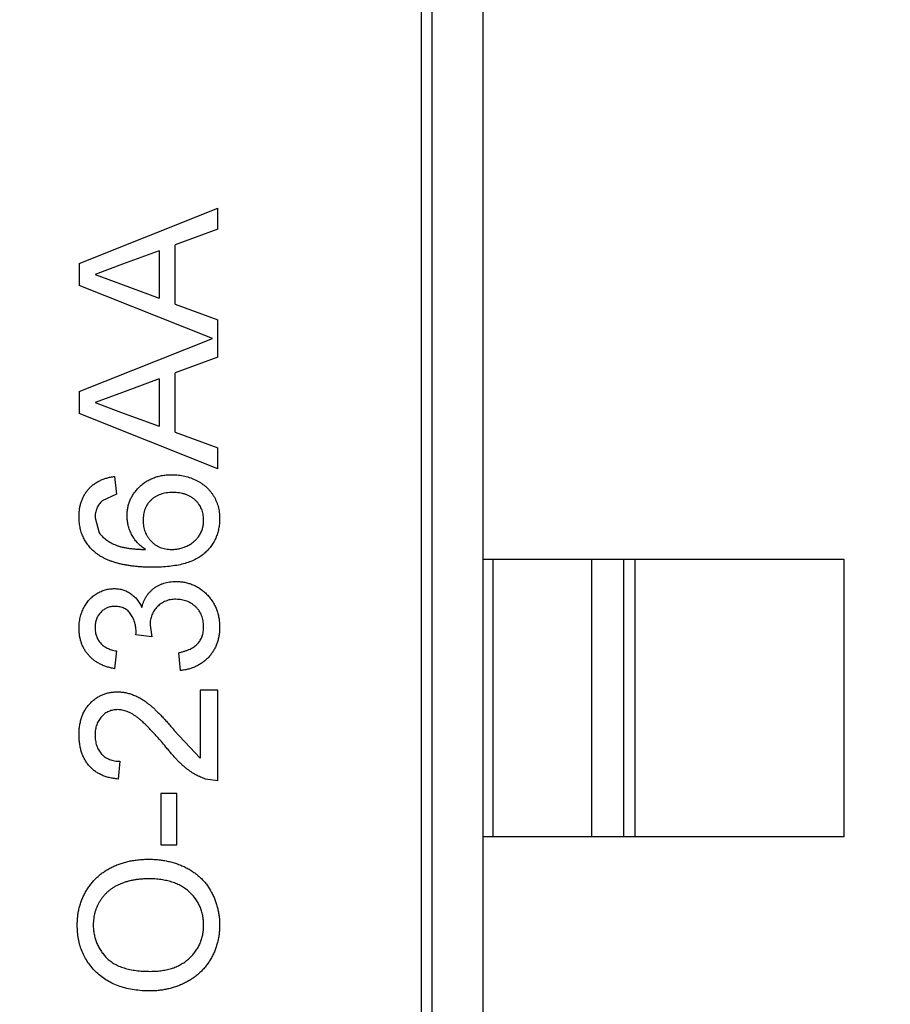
# Model space of a CAD drawing. Header units: millimetres. Extents: x -21 to 173, y -170 to -77.
# Tile 50 of 95: x 115.65 to 117.21, y -123.93 to -122.16. Entities that reach past the tile are written whole.
import ezdxf

# ---------------------------------------------------------------- set-up
doc = ezdxf.new("R2010")
doc.units = ezdxf.units.MM
doc.header["$LTSCALE"] = 1.21
doc.header["$MEASUREMENT"] = 0
doc.header["$PDMODE"] = 3
doc.header["$PDSIZE"] = 0.3125
doc.layers.get('0').update_dxf_attribs({"linetype": 'CONTINUOUS'})
doc.layers.get('DEFPOINTS').update_dxf_attribs({"linetype": 'CONTINUOUS'})
doc.layers.add('Dim', color=3, linetype='CONTINUOUS', lineweight=25)
doc.styles.get("Standard").update_dxf_attribs({"font": 'txt', "width": 0.8})
doc.dimstyles.get("Standard").update_dxf_attribs({"dimtxt": 0.15625, "dimasz": 0.1875, "dimexe": 0.125, "dimexo": 0.0625, "dimgap": 0.09, "dimtad": 0, "dimtih": 1, "dimtoh": 1, "dimzin": 4, "dimdsep": 46, "dimtxsty": 'STANDARD', "dimblk": '_FILLED', "dimblk1": '_FILLED', "dimblk2": '_FILLED', "dimcen": 0.09, "dimazin": 1, "dimtp": 0.01, "dimtm": 0.01, "dimtfac": 1, "dimtofl": 0, "dimtmove": 0, "dimatfit": 3, "dimldrblk": '_FILLED', "dimfxl": 1, "dimtolj": 1, "dimtzin": 4, "dimarcsym": 0})

# ---------------------------------------------------------------- blocks, each defined once
blk = doc.blocks.new('_FILLED')
at = {"color": 0, "linetype": 'ByBlock'}
blk.add_solid([(0, 0), (-1, 0.16667), (-1, -0.16667)], dxfattribs=at)
blk = doc.blocks.new('*D65')
at = {"layer": 'DEFPOINTS', "color": 0}
for p in [(105.5298, -92.6324), (171.1468, -92.6324), (151.3452, -159.3324)]:
    blk.add_point(p, dxfattribs=at)
at = {"layer": 'Dim', "color": 0, "lineweight": -2}
for p, q in [((105.5923, -92.6324), (171.2718, -92.6324)), ((171.1468, -95.1324), (171.1468, -122.059)), ((171.1468, -156.8324), (171.1468, -129.9057)), ((151.4077, -159.3324), (171.2718, -159.3324))]:
    blk.add_line(p, q, dxfattribs=at)
at = {"layer": 'Dim', "color": 0, "lineweight": -2, "xscale": 2.5, "yscale": 2.5, "zscale": 2.5}
for p, rotation in [((171.1468, -92.6324), 90), ((171.1468, -159.3324), 270)]:
    blk.add_blockref('_FILLED', p, dxfattribs=dict(at, rotation=rotation))
at = {"layer": 'Dim', "color": 0, "insert": (171.1468, -125.9824), "char_height": 2.5, "attachment_point": 5, "rotation": 90, "line_spacing_factor": 2.5}
blk.add_mtext('\\A1;66.70', dxfattribs=at)

msp = doc.modelspace()

# ---------------------------------------------------------------- linework, layer by layer
at = {"color": 7, "linetype": 'Continuous'}
for p, q in [((116.4794, -121.9024), (116.4794, -124.8624)), ((116.3683, -121.9739), (116.3683, -124.791)), ((116.388, -124.7713), (116.388, -121.9936)), ((115.7522, -122.5997), (116.0022, -122.5005)), ((116.0022, -122.5379), (116.0022, -122.5005)), ((116.0022, -122.5379), (115.9253, -122.5663)), ((115.8965, -122.5769), (115.8308, -122.6012)), ((115.8965, -122.5769), (115.8965, -122.6623)), ((115.9253, -122.6729), (115.9253, -122.5663)), ((115.7522, -122.5997), (115.7522, -122.6395)), ((115.8308, -122.6012), (115.7811, -122.6196)), ((115.7811, -122.6196), (115.8272, -122.6367)), ((115.9928, -122.735), (115.7522, -122.6395)), ((115.8272, -122.6367), (115.8965, -122.6623)), ((115.9253, -122.6729), (116.0022, -122.7013)), ((116.0022, -122.7686), (116.0022, -122.7013)), ((115.7522, -122.8305), (115.9928, -122.735)), ((116.0022, -122.7686), (115.9253, -122.7971)), ((115.8965, -122.8077), (115.8308, -122.832)), ((115.8965, -122.8077), (115.8965, -122.893)), ((115.9253, -122.9036), (115.9253, -122.7971)), ((115.7522, -122.8305), (115.7522, -122.8702)), ((115.8308, -122.832), (115.7811, -122.8504)), ((115.7811, -122.8504), (115.8272, -122.8674)), ((116.0022, -122.9695), (115.7522, -122.8702)), ((115.8272, -122.8674), (115.8965, -122.893)), ((115.9253, -122.9036), (116.0022, -122.9321)), ((116.0022, -122.9695), (116.0022, -122.9321)), ((115.8163, -122.9834), (115.8195, -123.0154)), ((115.8195, -123.0154), (115.7939, -123.027)), ((115.7811, -123.0576), (115.7885, -123.0849)), ((116.4794, -123.1324), (117.1294, -123.1324)), ((116.4972, -123.1324), (116.4972, -123.6324)), ((116.6755, -123.6324), (116.6755, -123.1324)), ((116.7335, -123.6324), (116.7335, -123.1324)), ((116.7533, -123.1324), (116.7533, -123.6324)), ((117.1294, -123.1324), (117.1294, -123.6324)), ((115.8802, -123.2514), (115.8836, -123.2721)), ((115.8548, -123.2688), (115.8551, -123.2642)), ((115.8836, -123.2721), (115.8548, -123.2688)), ((115.8195, -123.2975), (115.8163, -123.3295)), ((115.9349, -123.3327), (115.9317, -123.3007)), ((115.9702, -123.368), (115.9702, -123.4903)), ((116.0022, -123.368), (115.9702, -123.368)), ((116.0022, -123.5315), (116.0022, -123.368)), ((115.9238, -123.4406), (115.9702, -123.4903)), ((115.8259, -123.4962), (115.8227, -123.5282)), ((116.0022, -123.5315), (115.98, -123.5281)), ((115.8997, -123.5539), (115.8997, -123.6468)), ((115.9285, -123.5539), (115.8997, -123.5539)), ((115.9285, -123.6468), (115.9285, -123.5539)), ((117.1294, -123.6324), (116.4794, -123.6324)), ((115.8997, -123.6468), (115.9285, -123.6468))]:
    msp.add_line(p, q, dxfattribs=at)
for points, knots in [([(115.7522, -123.0555), (115.7523, -123.0531), (115.7524, -123.0483), (115.7532, -123.0413), (115.7545, -123.0346), (115.7564, -123.0283), (115.7588, -123.0223), (115.7617, -123.0166), (115.7652, -123.0112), (115.7692, -123.0063), (115.7736, -123.0017), (115.7785, -122.9976), (115.7838, -122.9941), (115.7896, -122.9909), (115.7957, -122.9883), (115.8022, -122.9861), (115.8091, -122.9845), (115.8139, -122.9837), (115.8163, -122.9834)], [0, 0, 0, 0, 0.068499, 0.134572, 0.198208, 0.259784, 0.319951, 0.379508, 0.438814, 0.498497, 0.558182, 0.617438, 0.677522, 0.737959, 0.80033, 0.86409, 0.930622, 1, 1, 1, 1]), ([(115.8388, -123.054), (115.8388, -123.0515), (115.839, -123.0466), (115.84, -123.0393), (115.8419, -123.0323), (115.8443, -123.0255), (115.8476, -123.0192), (115.8514, -123.013), (115.8561, -123.0072), (115.8613, -123.0017), (115.8672, -122.9966), (115.8734, -122.9922), (115.8802, -122.9885), (115.8873, -122.9854), (115.8949, -122.9831), (115.9029, -122.9814), (115.9112, -122.9804), (115.917, -122.9802), (115.9199, -122.9802)], [0, 0, 0, 0, 0.061347, 0.121203, 0.179863, 0.238152, 0.296252, 0.35519, 0.415676, 0.478379, 0.541524, 0.603977, 0.666513, 0.729491, 0.79371, 0.859736, 0.928449, 1, 1, 1, 1]), ([(115.9199, -122.9802), (115.9238, -122.9803), (115.9314, -122.9805), (115.9426, -122.9825), (115.9534, -122.9857), (115.962, -122.9895), (115.9686, -122.993), (115.9732, -122.996), (115.9775, -122.9992), (115.9816, -123.0025), (115.9853, -123.0062), (115.9887, -123.0101), (115.9919, -123.0142), (115.9947, -123.0185), (115.9972, -123.0231), (115.9994, -123.0278), (116.0013, -123.0327), (116.0028, -123.0377), (116.004, -123.0428), (116.0048, -123.0482), (116.0054, -123.0536), (116.0054, -123.0573), (116.0054, -123.0592)], [0, 0, 0, 0, 0.088899, 0.17544, 0.261633, 0.34801, 0.390819, 0.432814, 0.473776, 0.514166, 0.554107, 0.594121, 0.63362, 0.673585, 0.71348, 0.75336, 0.792891, 0.833007, 0.873643, 0.914893, 0.95695, 1, 1, 1, 1]), ([(115.9209, -123.0122), (115.9189, -123.0123), (115.915, -123.0123), (115.9092, -123.013), (115.9038, -123.014), (115.8988, -123.0155), (115.894, -123.0174), (115.8896, -123.0198), (115.8855, -123.0226), (115.8818, -123.0258), (115.8785, -123.0293), (115.8755, -123.0332), (115.8731, -123.0374), (115.8711, -123.0419), (115.8695, -123.0467), (115.8684, -123.0519), (115.8677, -123.0573), (115.8676, -123.061), (115.8676, -123.0629)], [0, 0, 0, 0, 0.072229, 0.141252, 0.207439, 0.270245, 0.331238, 0.391254, 0.450152, 0.509008, 0.567734, 0.625726, 0.683708, 0.742407, 0.803094, 0.865865, 0.931379, 1, 1, 1, 1]), ([(115.9766, -123.0617), (115.9765, -123.0599), (115.9764, -123.0564), (115.9757, -123.0513), (115.9746, -123.0464), (115.9729, -123.0418), (115.9708, -123.0374), (115.9682, -123.0333), (115.9652, -123.0295), (115.9617, -123.0259), (115.9577, -123.0227), (115.9535, -123.0199), (115.9489, -123.0175), (115.9439, -123.0156), (115.9386, -123.0141), (115.933, -123.013), (115.9271, -123.0123), (115.923, -123.0123), (115.9209, -123.0122)], [0, 0, 0, 0, 0.063965, 0.124854, 0.184383, 0.242748, 0.2999, 0.357059, 0.415719, 0.475258, 0.535508, 0.596291, 0.657728, 0.721052, 0.786261, 0.853834, 0.925318, 1, 1, 1, 1]), ([(115.7939, -123.027), (115.7929, -123.028), (115.7909, -123.0301), (115.7882, -123.0335), (115.786, -123.0371), (115.7842, -123.0408), (115.7828, -123.0448), (115.7818, -123.0489), (115.7812, -123.0532), (115.7811, -123.0562), (115.7811, -123.0576)], [0, 0, 0, 0, 0.128545, 0.252818, 0.375212, 0.497113, 0.618546, 0.742222, 0.869458, 1, 1, 1, 1]), ([(115.7806, -123.1196), (115.7783, -123.1176), (115.7739, -123.1136), (115.7681, -123.1068), (115.7632, -123.0995), (115.7592, -123.0917), (115.7561, -123.0834), (115.7538, -123.0746), (115.7525, -123.0652), (115.7523, -123.0588), (115.7522, -123.0555)], [0, 0, 0, 0, 0.125625, 0.247619, 0.368528, 0.488104, 0.609878, 0.735382, 0.864448, 1, 1, 1, 1]), ([(115.8717, -123.1148), (115.8691, -123.1129), (115.8639, -123.1092), (115.8571, -123.1027), (115.8513, -123.0955), (115.8467, -123.0878), (115.8432, -123.0797), (115.8406, -123.0713), (115.839, -123.0627), (115.8389, -123.057), (115.8388, -123.054)], [0, 0, 0, 0, 0.13549, 0.265229, 0.390778, 0.51542, 0.638317, 0.759642, 0.878902, 1, 1, 1, 1]), ([(115.8676, -123.0629), (115.8676, -123.0647), (115.8677, -123.0682), (115.8684, -123.0733), (115.8695, -123.0782), (115.8711, -123.083), (115.8731, -123.0875), (115.8756, -123.0918), (115.8785, -123.0959), (115.8818, -123.0998), (115.8855, -123.1033), (115.8895, -123.1064), (115.8938, -123.1089), (115.8983, -123.1112), (115.9032, -123.1128), (115.9083, -123.1139), (115.9137, -123.1146), (115.9174, -123.1147), (115.9192, -123.1148)], [0, 0, 0, 0, 0.064812, 0.127718, 0.189086, 0.249562, 0.309738, 0.370215, 0.431085, 0.493911, 0.55657, 0.617553, 0.678119, 0.739063, 0.801665, 0.864956, 0.93089, 1, 1, 1, 1]), ([(116.0054, -123.0592), (116.0053, -123.0624), (116.0052, -123.0686), (116.0039, -123.0776), (116.0016, -123.0862), (115.9986, -123.0944), (115.9947, -123.1022), (115.9898, -123.1094), (115.9841, -123.1162), (115.9775, -123.1226), (115.9698, -123.1284), (115.961, -123.1333), (115.9512, -123.1375), (115.9401, -123.141), (115.928, -123.1436), (115.9147, -123.1455), (115.9003, -123.1466), (115.8903, -123.1468), (115.8852, -123.1468)], [0, 0, 0, 0, 0.056157, 0.110133, 0.162537, 0.213912, 0.265146, 0.31651, 0.369179, 0.423123, 0.479276, 0.538691, 0.601978, 0.670125, 0.74365, 0.82281, 0.908261, 1, 1, 1, 1]), ([(115.9192, -123.1148), (115.9218, -123.1147), (115.9267, -123.1145), (115.9341, -123.1132), (115.9414, -123.111), (115.9483, -123.1079), (115.9548, -123.1042), (115.9605, -123.0997), (115.9654, -123.0947), (115.9695, -123.089), (115.9727, -123.0828), (115.975, -123.0762), (115.9763, -123.0691), (115.9765, -123.0642), (115.9766, -123.0617)], [0, 0, 0, 0, 0.086177, 0.171222, 0.257573, 0.34515, 0.431508, 0.513644, 0.593539, 0.672806, 0.752058, 0.831493, 0.913823, 1, 1, 1, 1]), ([(115.7885, -123.0849), (115.7902, -123.087), (115.7938, -123.0913), (115.8003, -123.0969), (115.808, -123.1019), (115.8151, -123.1056), (115.8215, -123.1082), (115.827, -123.1099), (115.8331, -123.1113), (115.8397, -123.1125), (115.8469, -123.1134), (115.8546, -123.1142), (115.863, -123.1146), (115.8687, -123.1147), (115.8717, -123.1148)], [0, 0, 0, 0, 0.088609, 0.181893, 0.280787, 0.38702, 0.444107, 0.506454, 0.574396, 0.647656, 0.726426, 0.811458, 0.90278, 1, 1, 1, 1]), ([(115.8852, -123.1468), (115.8822, -123.1468), (115.8765, -123.1468), (115.8679, -123.1464), (115.8597, -123.146), (115.8518, -123.1452), (115.8442, -123.1443), (115.8369, -123.143), (115.8298, -123.1417), (115.8232, -123.1401), (115.8168, -123.1383), (115.8107, -123.1362), (115.8049, -123.1341), (115.7994, -123.1316), (115.7942, -123.1289), (115.7894, -123.126), (115.7848, -123.123), (115.782, -123.1207), (115.7806, -123.1196)], [0, 0, 0, 0, 0.080034, 0.157854, 0.232564, 0.304731, 0.374384, 0.441663, 0.506048, 0.568692, 0.628715, 0.687238, 0.743227, 0.797567, 0.850239, 0.901629, 0.951067, 1, 1, 1, 1]), ([(115.8654, -123.2194), (115.8658, -123.2176), (115.8667, -123.2141), (115.8685, -123.209), (115.8707, -123.2043), (115.8731, -123.1998), (115.876, -123.1956), (115.8792, -123.1917), (115.8827, -123.1882), (115.8866, -123.1849), (115.8907, -123.182), (115.8952, -123.1795), (115.8999, -123.1773), (115.9048, -123.1755), (115.91, -123.1742), (115.9155, -123.1732), (115.9211, -123.1726), (115.925, -123.1725), (115.927, -123.1725)], [0, 0, 0, 0, 0.065828, 0.128938, 0.190858, 0.251186, 0.310974, 0.37005, 0.429672, 0.489507, 0.549975, 0.610075, 0.670915, 0.732909, 0.796711, 0.861825, 0.929892, 1, 1, 1, 1]), ([(115.927, -123.1725), (115.9297, -123.1725), (115.935, -123.1727), (115.9428, -123.1738), (115.9502, -123.1757), (115.9573, -123.1782), (115.9642, -123.1815), (115.9707, -123.1856), (115.9769, -123.1904), (115.9827, -123.1958), (115.9881, -123.2017), (115.9927, -123.2082), (115.9966, -123.215), (115.9999, -123.2223), (116.0024, -123.2299), (116.0042, -123.2379), (116.0052, -123.2463), (116.0054, -123.252), (116.0054, -123.255)], [0, 0, 0, 0, 0.063503, 0.124805, 0.18492, 0.244376, 0.303775, 0.364133, 0.425376, 0.488388, 0.551743, 0.61386, 0.67564, 0.737737, 0.800417, 0.864658, 0.930985, 1, 1, 1, 1]), ([(115.7522, -123.2564), (115.7523, -123.2532), (115.7525, -123.2467), (115.7542, -123.2373), (115.7569, -123.2283), (115.7607, -123.2198), (115.7653, -123.2119), (115.7708, -123.2049), (115.7771, -123.1989), (115.7841, -123.194), (115.7917, -123.1902), (115.7995, -123.1873), (115.8076, -123.1856), (115.813, -123.1854), (115.8158, -123.1853)], [0, 0, 0, 0, 0.092054, 0.181008, 0.26913, 0.357137, 0.443549, 0.526433, 0.607453, 0.688385, 0.767854, 0.845531, 0.922529, 1, 1, 1, 1]), ([(115.8158, -123.1853), (115.8184, -123.1854), (115.8235, -123.1856), (115.831, -123.1873), (115.8381, -123.19), (115.8448, -123.1938), (115.851, -123.1986), (115.8566, -123.2046), (115.8615, -123.2115), (115.864, -123.2167), (115.8654, -123.2194)], [0, 0, 0, 0, 0.121951, 0.240787, 0.35855, 0.479066, 0.601519, 0.727551, 0.859932, 1, 1, 1, 1]), ([(115.9268, -123.2045), (115.9251, -123.2046), (115.9219, -123.2046), (115.9171, -123.2052), (115.9126, -123.2063), (115.9083, -123.2078), (115.9042, -123.2096), (115.9003, -123.2119), (115.8967, -123.2146), (115.8934, -123.2177), (115.8902, -123.2211), (115.8876, -123.2248), (115.8853, -123.2286), (115.8835, -123.2328), (115.882, -123.2371), (115.8809, -123.2417), (115.8803, -123.2465), (115.8803, -123.2497), (115.8802, -123.2514)], [0, 0, 0, 0, 0.067051, 0.13118, 0.193722, 0.254499, 0.314763, 0.375117, 0.436023, 0.498297, 0.560571, 0.621619, 0.681973, 0.742853, 0.804272, 0.867473, 0.932273, 1, 1, 1, 1]), ([(115.9766, -123.2538), (115.9766, -123.252), (115.9765, -123.2484), (115.9757, -123.2432), (115.9747, -123.2383), (115.9731, -123.2337), (115.9711, -123.2293), (115.9686, -123.2253), (115.9657, -123.2214), (115.9623, -123.2179), (115.9586, -123.2148), (115.9547, -123.212), (115.9506, -123.2097), (115.9462, -123.2078), (115.9417, -123.2064), (115.9369, -123.2053), (115.9319, -123.2046), (115.9285, -123.2046), (115.9268, -123.2045)], [0, 0, 0, 0, 0.069461, 0.135658, 0.19962, 0.261651, 0.322053, 0.38234, 0.443223, 0.50493, 0.56682, 0.6276, 0.687476, 0.747351, 0.808174, 0.870133, 0.933721, 1, 1, 1, 1]), ([(115.8168, -123.2174), (115.8156, -123.2174), (115.8131, -123.2174), (115.8094, -123.2179), (115.806, -123.2188), (115.8027, -123.2199), (115.7996, -123.2215), (115.7966, -123.2233), (115.7938, -123.2255), (115.7912, -123.228), (115.7888, -123.2307), (115.7867, -123.2337), (115.7849, -123.2368), (115.7836, -123.2402), (115.7825, -123.2437), (115.7817, -123.2474), (115.7811, -123.2514), (115.7811, -123.254), (115.7811, -123.2554)], [0, 0, 0, 0, 0.065093, 0.127304, 0.188122, 0.247131, 0.306077, 0.365678, 0.426103, 0.487841, 0.550317, 0.611805, 0.672737, 0.734883, 0.79768, 0.862475, 0.929775, 1, 1, 1, 1]), ([(115.8551, -123.2642), (115.855, -123.2613), (115.8548, -123.2555), (115.853, -123.2471), (115.8501, -123.2391), (115.8466, -123.2329), (115.8434, -123.2283), (115.8405, -123.2254), (115.8374, -123.2228), (115.8338, -123.2209), (115.83, -123.2192), (115.8259, -123.2182), (115.8215, -123.2174), (115.8184, -123.2174), (115.8168, -123.2174)], [0, 0, 0, 0, 0.129789, 0.254605, 0.378435, 0.50292, 0.565018, 0.624848, 0.683448, 0.742765, 0.802757, 0.86522, 0.930779, 1, 1, 1, 1]), ([(115.8163, -123.3295), (115.8138, -123.329), (115.809, -123.328), (115.802, -123.326), (115.7954, -123.3236), (115.7892, -123.3207), (115.7835, -123.3174), (115.7782, -123.3136), (115.7734, -123.3094), (115.7689, -123.3048), (115.765, -123.2998), (115.7616, -123.2944), (115.7587, -123.2888), (115.7563, -123.2829), (115.7545, -123.2767), (115.7532, -123.2702), (115.7523, -123.2634), (115.7523, -123.2588), (115.7522, -123.2564)], [0, 0, 0, 0, 0.071036, 0.139343, 0.204958, 0.268332, 0.330129, 0.390664, 0.450861, 0.510587, 0.570374, 0.629455, 0.687994, 0.747581, 0.807839, 0.870034, 0.93381, 1, 1, 1, 1]), ([(115.7811, -123.2554), (115.7812, -123.2581), (115.7814, -123.2633), (115.7832, -123.2707), (115.7863, -123.2774), (115.7898, -123.2824), (115.7932, -123.2859), (115.7961, -123.2883), (115.7993, -123.2905), (115.8027, -123.2924), (115.8065, -123.294), (115.8106, -123.2955), (115.8149, -123.2967), (115.818, -123.2972), (115.8195, -123.2975)], [0, 0, 0, 0, 0.127797, 0.246795, 0.362284, 0.477652, 0.536237, 0.59559, 0.656344, 0.719085, 0.784349, 0.852876, 0.924551, 1, 1, 1, 1]), ([(115.9317, -123.3007), (115.9336, -123.3003), (115.9374, -123.2994), (115.9427, -123.2978), (115.9477, -123.2962), (115.9521, -123.2941), (115.9563, -123.292), (115.9599, -123.2897), (115.9632, -123.2871), (115.9661, -123.2843), (115.9686, -123.2813), (115.9707, -123.2781), (115.9726, -123.2746), (115.974, -123.2709), (115.9752, -123.267), (115.976, -123.2628), (115.9765, -123.2584), (115.9766, -123.2554), (115.9766, -123.2538)], [0, 0, 0, 0, 0.082566, 0.15976, 0.233155, 0.301356, 0.365752, 0.426437, 0.484185, 0.539549, 0.593156, 0.647048, 0.701446, 0.757, 0.81384, 0.873058, 0.934963, 1, 1, 1, 1]), ([(116.0054, -123.255), (116.0054, -123.2576), (116.0053, -123.2628), (116.0043, -123.2703), (116.0028, -123.2776), (116.0006, -123.2844), (115.9979, -123.291), (115.9944, -123.2972), (115.9905, -123.3031), (115.9859, -123.3085), (115.9808, -123.3136), (115.9753, -123.318), (115.9695, -123.3219), (115.9633, -123.3253), (115.9567, -123.3281), (115.9498, -123.3302), (115.9425, -123.3318), (115.9375, -123.3324), (115.9349, -123.3327)], [0, 0, 0, 0, 0.067794, 0.133464, 0.196934, 0.258481, 0.319787, 0.380431, 0.44099, 0.502867, 0.564806, 0.625526, 0.685604, 0.746041, 0.807347, 0.869717, 0.93379, 1, 1, 1, 1]), ([(115.7522, -123.4481), (115.7523, -123.4452), (115.7524, -123.4396), (115.7534, -123.4314), (115.7549, -123.4237), (115.757, -123.4163), (115.7598, -123.4095), (115.7633, -123.4032), (115.7673, -123.3972), (115.772, -123.3919), (115.777, -123.387), (115.7825, -123.3828), (115.7882, -123.3792), (115.7942, -123.3762), (115.8006, -123.374), (115.8072, -123.3724), (115.8141, -123.3713), (115.8188, -123.3712), (115.8212, -123.3712)], [0, 0, 0, 0, 0.074712, 0.145539, 0.213339, 0.278615, 0.342094, 0.40389, 0.465063, 0.526577, 0.587328, 0.64638, 0.704345, 0.761672, 0.819418, 0.878039, 0.937796, 1, 1, 1, 1]), ([(115.8212, -123.3712), (115.8237, -123.3713), (115.8287, -123.3714), (115.8361, -123.3725), (115.8434, -123.3743), (115.8507, -123.3768), (115.8581, -123.3801), (115.8656, -123.3843), (115.8733, -123.3896), (115.8798, -123.3946), (115.8853, -123.3993), (115.8898, -123.4034), (115.8946, -123.4082), (115.8998, -123.4135), (115.9053, -123.4194), (115.9112, -123.4259), (115.9174, -123.4331), (115.9216, -123.438), (115.9238, -123.4406)], [0, 0, 0, 0, 0.057945, 0.116018, 0.174826, 0.234683, 0.296827, 0.364061, 0.436192, 0.51426, 0.556976, 0.604856, 0.657675, 0.715751, 0.77884, 0.847501, 0.921228, 1, 1, 1, 1]), ([(115.8215, -123.4032), (115.8201, -123.4033), (115.8174, -123.4034), (115.8133, -123.404), (115.8095, -123.4049), (115.8058, -123.4064), (115.8022, -123.4081), (115.7989, -123.4103), (115.7957, -123.4129), (115.7927, -123.4158), (115.79, -123.4191), (115.7876, -123.4227), (115.7856, -123.4264), (115.7839, -123.4304), (115.7826, -123.4347), (115.7818, -123.4392), (115.7812, -123.4439), (115.7811, -123.4472), (115.7811, -123.4488)], [0, 0, 0, 0, 0.061762, 0.121174, 0.179421, 0.236843, 0.294322, 0.353191, 0.412721, 0.474522, 0.537057, 0.599591, 0.662367, 0.725246, 0.790316, 0.857724, 0.927232, 1, 1, 1, 1]), ([(115.9087, -123.4705), (115.906, -123.4672), (115.9008, -123.461), (115.8931, -123.4523), (115.8859, -123.4443), (115.8791, -123.4372), (115.8729, -123.4309), (115.8671, -123.4255), (115.8619, -123.4208), (115.857, -123.4169), (115.8523, -123.4136), (115.8478, -123.4108), (115.8434, -123.4085), (115.8389, -123.4066), (115.8345, -123.4051), (115.8302, -123.4041), (115.8258, -123.4034), (115.823, -123.4033), (115.8215, -123.4032)], [0, 0, 0, 0, 0.11141, 0.214526, 0.309417, 0.396087, 0.474284, 0.544374, 0.60642, 0.660582, 0.709794, 0.756451, 0.800767, 0.843168, 0.884295, 0.923885, 0.962359, 1, 1, 1, 1]), ([(115.8227, -123.5282), (115.8199, -123.5279), (115.8145, -123.5273), (115.8066, -123.5257), (115.7993, -123.5235), (115.7924, -123.5208), (115.7861, -123.5174), (115.7803, -123.5137), (115.775, -123.5092), (115.7702, -123.5043), (115.766, -123.4988), (115.7623, -123.4929), (115.7592, -123.4865), (115.7566, -123.4797), (115.7547, -123.4724), (115.7533, -123.4647), (115.7524, -123.4566), (115.7523, -123.451), (115.7522, -123.4481)], [0, 0, 0, 0, 0.070675, 0.137493, 0.201473, 0.262869, 0.32255, 0.380737, 0.43822, 0.495487, 0.553484, 0.611346, 0.670644, 0.731587, 0.794183, 0.859445, 0.928208, 1, 1, 1, 1]), ([(115.7811, -123.4488), (115.7811, -123.4506), (115.7812, -123.454), (115.7818, -123.4589), (115.7826, -123.4637), (115.784, -123.4681), (115.7856, -123.4723), (115.7877, -123.4762), (115.7901, -123.4799), (115.7929, -123.4832), (115.796, -123.4862), (115.7994, -123.4889), (115.8032, -123.4911), (115.8072, -123.4929), (115.8115, -123.4944), (115.816, -123.4954), (115.8209, -123.496), (115.8242, -123.4961), (115.8259, -123.4962)], [0, 0, 0, 0, 0.070696, 0.138358, 0.20337, 0.2657, 0.327256, 0.386512, 0.445858, 0.505173, 0.56378, 0.622343, 0.680824, 0.739795, 0.800801, 0.864239, 0.930631, 1, 1, 1, 1]), ([(115.98, -123.5281), (115.9771, -123.527), (115.9711, -123.5249), (115.9625, -123.5205), (115.9539, -123.5154), (115.947, -123.5103), (115.9414, -123.5058), (115.9371, -123.5019), (115.9326, -123.4976), (115.928, -123.493), (115.9234, -123.4879), (115.9185, -123.4825), (115.9136, -123.4766), (115.9104, -123.4726), (115.9087, -123.4705)], [0, 0, 0, 0, 0.100388, 0.204407, 0.310686, 0.422157, 0.480685, 0.543238, 0.6095, 0.679555, 0.753841, 0.831641, 0.913813, 1, 1, 1, 1]), ([(115.749, -123.7909), (115.7491, -123.7881), (115.7492, -123.7825), (115.7499, -123.7742), (115.7512, -123.7661), (115.753, -123.7583), (115.7554, -123.7506), (115.7581, -123.7432), (115.7615, -123.736), (115.7654, -123.729), (115.7696, -123.7223), (115.7744, -123.716), (115.7795, -123.7101), (115.785, -123.7046), (115.791, -123.6996), (115.7973, -123.6949), (115.804, -123.6907), (115.8112, -123.6869), (115.8186, -123.6835), (115.8263, -123.6806), (115.8343, -123.6781), (115.8425, -123.676), (115.8509, -123.6745), (115.8596, -123.6733), (115.8685, -123.6726), (115.8746, -123.6725), (115.8776, -123.6725)], [0, 0, 0, 0, 0.043099, 0.085587, 0.126908, 0.167967, 0.20845, 0.249025, 0.289281, 0.33001, 0.370598, 0.410466, 0.450033, 0.489688, 0.529116, 0.569037, 0.609703, 0.650759, 0.692509, 0.734219, 0.776707, 0.819552, 0.863351, 0.907839, 0.953334, 1, 1, 1, 1]), ([(115.8776, -123.6725), (115.8807, -123.6725), (115.8869, -123.6726), (115.8959, -123.6733), (115.9047, -123.6746), (115.9133, -123.6762), (115.9216, -123.6784), (115.9297, -123.6809), (115.9375, -123.6841), (115.9451, -123.6876), (115.9523, -123.6916), (115.9591, -123.696), (115.9654, -123.7008), (115.9713, -123.706), (115.9767, -123.7116), (115.9817, -123.7176), (115.9862, -123.724), (115.9902, -123.7308), (115.9938, -123.7379), (115.9969, -123.7451), (115.9996, -123.7524), (116.0017, -123.7599), (116.0033, -123.7675), (116.0046, -123.7752), (116.0053, -123.7831), (116.0054, -123.7884), (116.0054, -123.7911)], [0, 0, 0, 0, 0.04756, 0.093962, 0.139112, 0.183626, 0.227457, 0.270703, 0.313611, 0.35626, 0.398366, 0.439557, 0.480045, 0.519888, 0.559658, 0.599421, 0.639208, 0.679668, 0.72002, 0.759859, 0.79956, 0.839199, 0.878956, 0.918794, 0.959083, 1, 1, 1, 1]), ([(115.8774, -123.7077), (115.8749, -123.7078), (115.8701, -123.7078), (115.8629, -123.7084), (115.856, -123.7091), (115.8493, -123.7102), (115.8429, -123.7116), (115.8366, -123.7133), (115.8307, -123.7154), (115.8249, -123.7177), (115.8195, -123.7204), (115.8144, -123.7233), (115.8096, -123.7266), (115.805, -123.7301), (115.8009, -123.734), (115.797, -123.7381), (115.7934, -123.7425), (115.7902, -123.7472), (115.7873, -123.7521), (115.7848, -123.7572), (115.7826, -123.7624), (115.7809, -123.7678), (115.7796, -123.7733), (115.7785, -123.779), (115.778, -123.7848), (115.7779, -123.7887), (115.7779, -123.7907)], [0, 0, 0, 0, 0.050852, 0.099752, 0.147438, 0.194086, 0.239171, 0.28334, 0.326577, 0.368936, 0.410572, 0.451051, 0.490877, 0.530044, 0.568937, 0.607578, 0.64642, 0.685679, 0.724799, 0.763513, 0.802173, 0.84074, 0.879649, 0.919071, 0.959098, 1, 1, 1, 1]), ([(115.9766, -123.7912), (115.9765, -123.7882), (115.9764, -123.7824), (115.9751, -123.7739), (115.9731, -123.7657), (115.9703, -123.758), (115.9666, -123.7507), (115.9622, -123.7437), (115.9568, -123.7372), (115.9508, -123.7311), (115.944, -123.7256), (115.9365, -123.7208), (115.9283, -123.7168), (115.9194, -123.7134), (115.9098, -123.7109), (115.8996, -123.709), (115.8887, -123.7079), (115.8812, -123.7078), (115.8774, -123.7077)], [0, 0, 0, 0, 0.061055, 0.119545, 0.176806, 0.232956, 0.288583, 0.344667, 0.401662, 0.46054, 0.520477, 0.581213, 0.643431, 0.707961, 0.775371, 0.846414, 0.921152, 1, 1, 1, 1]), ([(115.8805, -123.9097), (115.8755, -123.9096), (115.8658, -123.9094), (115.8515, -123.9078), (115.8382, -123.9053), (115.8256, -123.9016), (115.8139, -123.8969), (115.803, -123.8913), (115.793, -123.8844), (115.7838, -123.8767), (115.7757, -123.8681), (115.7685, -123.8589), (115.7625, -123.849), (115.7575, -123.8386), (115.7537, -123.8275), (115.751, -123.8158), (115.7493, -123.8036), (115.7491, -123.7952), (115.749, -123.7909)], [0, 0, 0, 0, 0.075226, 0.146575, 0.2145, 0.27953, 0.342403, 0.403496, 0.463762, 0.523864, 0.583252, 0.641302, 0.698898, 0.756295, 0.814628, 0.874325, 0.935783, 1, 1, 1, 1]), ([(115.7779, -123.7907), (115.7779, -123.7935), (115.778, -123.7991), (115.7793, -123.8072), (115.7811, -123.8151), (115.7836, -123.8227), (115.787, -123.8299), (115.7912, -123.8369), (115.796, -123.8435), (115.8016, -123.8499), (115.808, -123.8558), (115.8155, -123.8608), (115.824, -123.865), (115.8335, -123.8685), (115.844, -123.8712), (115.8554, -123.873), (115.8678, -123.8742), (115.8765, -123.8743), (115.8809, -123.8744)], [0, 0, 0, 0, 0.055943, 0.110382, 0.164048, 0.216759, 0.269601, 0.323009, 0.377581, 0.433449, 0.490922, 0.550625, 0.613117, 0.679861, 0.751358, 0.828261, 0.910795, 1, 1, 1, 1]), ([(116.0054, -123.7911), (116.0054, -123.7939), (116.0053, -123.7996), (116.0045, -123.808), (116.0032, -123.8162), (116.0013, -123.8242), (115.9989, -123.8319), (115.996, -123.8394), (115.9926, -123.8467), (115.9886, -123.8537), (115.9842, -123.8604), (115.9794, -123.8666), (115.9742, -123.8725), (115.9686, -123.8779), (115.9626, -123.883), (115.9562, -123.8876), (115.9495, -123.8918), (115.9424, -123.8955), (115.9351, -123.8989), (115.9276, -123.9017), (115.92, -123.9042), (115.9123, -123.9062), (115.9045, -123.9077), (115.8966, -123.9088), (115.8886, -123.9096), (115.8832, -123.9096), (115.8805, -123.9097)], [0, 0, 0, 0, 0.044697, 0.088534, 0.131409, 0.173814, 0.215715, 0.257247, 0.298848, 0.340604, 0.382029, 0.42297, 0.463632, 0.504048, 0.544591, 0.584964, 0.626265, 0.667979, 0.709943, 0.751382, 0.792619, 0.833948, 0.875008, 0.916446, 0.957907, 1, 1, 1, 1]), ([(115.8809, -123.8744), (115.8845, -123.8743), (115.8916, -123.8742), (115.9018, -123.873), (115.9115, -123.8712), (115.9207, -123.8687), (115.9291, -123.8653), (115.9371, -123.8612), (115.9444, -123.8564), (115.9511, -123.8509), (115.9571, -123.8448), (115.9623, -123.8382), (115.9667, -123.8313), (115.9703, -123.824), (115.9731, -123.8164), (115.9751, -123.8083), (115.9764, -123.7999), (115.9765, -123.7941), (115.9766, -123.7912)], [0, 0, 0, 0, 0.075964, 0.148125, 0.217201, 0.2833, 0.347202, 0.4093, 0.470426, 0.531588, 0.591739, 0.650258, 0.707303, 0.764208, 0.821148, 0.879119, 0.938423, 1, 1, 1, 1])]:
    msp.add_open_spline(points, degree=3, knots=knots, dxfattribs=at)

# ---------------------------------------------------------------- dimensions: what is measured, and where the dimension line sits
at = {"layer": 'Dim'}
dim = msp.add_linear_dim(base=(171.1468, -92.6324), p1=(151.3452, -159.3324), p2=(105.5298, -92.6324), angle=90, dimstyle='STANDARD', override={"dimtxt": 2.5, "dimasz": 2.5, "dimtih": 0, "dimtoh": 0, "dimzin": 0, "dimcen": 0.198, "dimadec": 0, "dimazin": 0, "dimtp": 0, "dimtm": 0, "dimtdec": 4, "dimtzin": 0}, dxfattribs=at)
dim.commit()
dim.dimension.update_dxf_attribs({"geometry": '*D65', "text_midpoint": (171.1468, -125.9824)})

doc.saveas('drawing.dxf')
